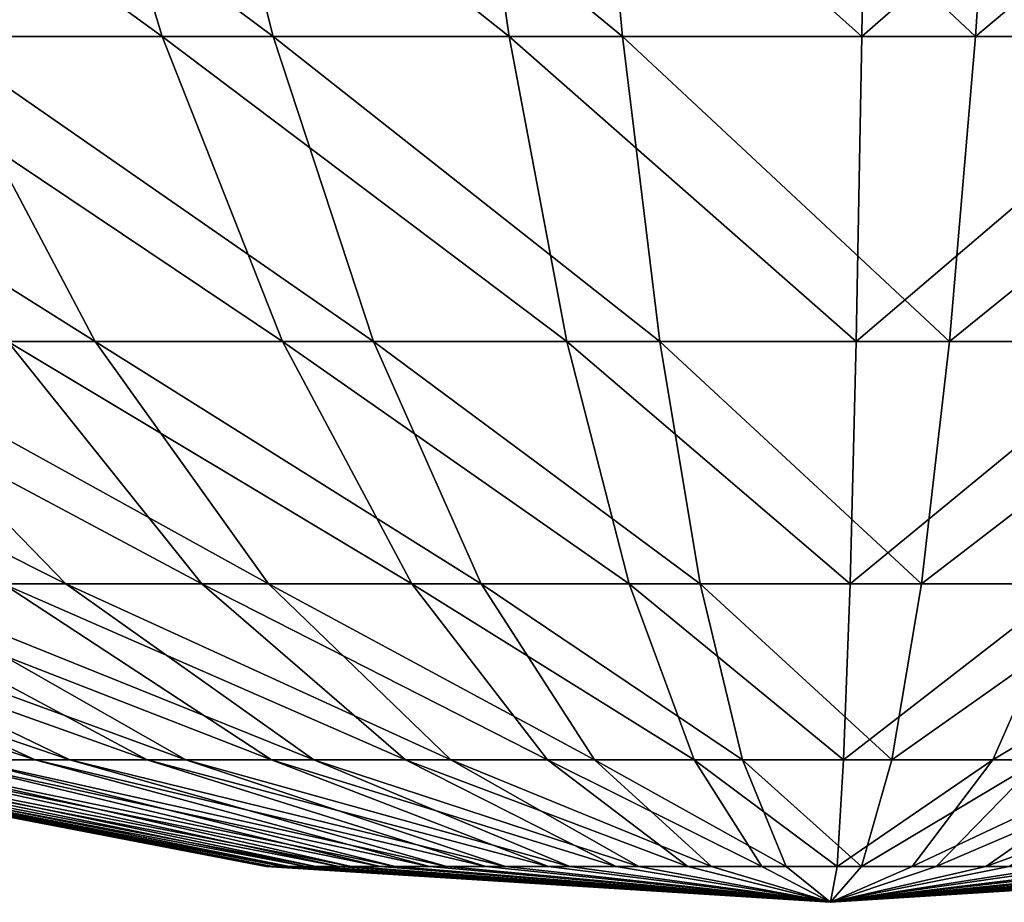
# Model space of a CAD drawing. Header units: millimetres. Extents: x -45 to 45, y -155 to 0.
# Tile 227 of 256: x -26.258 to -25.376, y -43 to -42.21. Entities that reach past the tile are written whole.
import ezdxf

# ---------------------------------------------------------------- set-up
doc = ezdxf.new("R2010")
doc.units = ezdxf.units.MM
doc.header["$LTSCALE"] = 25.4
doc.layers.get('0').update_dxf_attribs({"true_color": 0xff5454})

# ---------------------------------------------------------------- blocks, each defined once
blk = doc.blocks.new('MEKONG-4418.STL#1')
at = {"color": 250, "true_color": 0x262626}
mesh = blk.add_polyface(dxfattribs=at)
corners = [(-26.12995, -42.22489, 2.28917), (-26.57702, -41.90027, 2.54818), (-26.42973, -42.22489, 2.18904), (-26.22805, -41.90027, 2.66474)]
mesh.append_faces([[corners[k] for k in face] for face in [(0, 1, 2), (1, 0, 3)]], dxfattribs={"vtx0": -1, "color": 250})
mesh = blk.add_polyface(dxfattribs=at)
corners = [(-26.03066, -42.22489, -2.31283), (-26.46615, -41.90027, -2.59088), (-26.11249, -41.90027, -2.69228), (-26.33449, -42.22489, -2.22572)]
mesh.append_faces([[corners[k] for k in face] for face in [(0, 1, 2), (1, 0, 3)]], dxfattribs={"vtx0": -1, "color": 250})
mesh = blk.add_polyface(dxfattribs=at)
corners = [(-25.81949, -42.22489, 2.34845), (-26.22805, -41.90027, 2.66474), (-26.12995, -42.22489, 2.28917), (-25.86667, -41.90027, 2.73374)]
mesh.append_faces([[corners[k] for k in face] for face in [(0, 1, 2), (1, 0, 3)]], dxfattribs={"vtx0": -1, "color": 250})
mesh = blk.add_polyface(dxfattribs=at)
corners = [(-25.71795, -42.22489, -2.35867), (-26.11249, -41.90027, -2.69228), (-25.74846, -41.90027, -2.74564), (-26.03066, -42.22489, -2.31283)]
mesh.append_faces([[corners[k] for k in face] for face in [(0, 1, 2), (1, 0, 3)]], dxfattribs={"vtx0": -1, "color": 250})
mesh = blk.add_polyface(dxfattribs=at)
corners = [(-25.50391, -42.22489, 2.36582), (-25.86667, -41.90027, 2.73374), (-25.81949, -42.22489, 2.34845), (-25.49931, -41.90027, 2.75397)]
mesh.append_faces([[corners[k] for k in face] for face in [(0, 1, 2), (1, 0, 3)]], dxfattribs={"vtx0": -1, "color": 250})
mesh = blk.add_polyface(dxfattribs=at)
corners = [(-25.40191, -42.22489, -2.36241), (-25.74846, -41.90027, -2.74564), (-25.38057, -41.90027, -2.75), (-25.71795, -42.22489, -2.35867)]
mesh.append_faces([[corners[k] for k in face] for face in [(0, 1, 2), (1, 0, 3)]], dxfattribs={"vtx0": -1, "color": 250})
mesh = blk.add_polyface(dxfattribs=at)
corners = [(-25.13253, -41.90027, 2.72504), (-25.50391, -42.22489, 2.36582), (-25.18883, -42.22489, 2.34098), (-25.49931, -41.90027, 2.75397)]
mesh.append_faces([[corners[k] for k in face] for face in [(0, 1, 2), (1, 0, 3)]], dxfattribs={"vtx0": -1, "color": 250})
mesh = blk.add_polyface(dxfattribs=at)
corners = [(-25.01538, -41.90027, -2.70528), (-25.40191, -42.22489, -2.36241), (-25.38057, -41.90027, -2.75), (-25.08819, -42.22489, -2.324)]
mesh.append_faces([[corners[k] for k in face] for face in [(0, 1, 2), (1, 0, 3)]], dxfattribs={"vtx0": -1, "color": 250})
mesh = blk.add_polyface(dxfattribs=at)
corners = [(-26.18997, -42.49789, -1.82492), (-26.62399, -42.22489, -2.0989), (-26.33449, -42.22489, -2.22572), (-26.42733, -42.49789, -1.72093)]
mesh.append_faces([[corners[k] for k in face] for face in [(0, 1, 2), (1, 0, 3)]], dxfattribs={"vtx0": -1, "color": 250})
mesh = blk.add_polyface(dxfattribs=at)
corners = [(-26.02226, -42.49789, 1.87694), (-26.42973, -42.22489, 2.18904), (-26.26806, -42.49789, 1.79485), (-26.12995, -42.22489, 2.28917)]
mesh.append_faces([[corners[k] for k in face] for face in [(0, 1, 2), (1, 0, 3)]], dxfattribs={"vtx0": -1, "color": 250})
mesh = blk.add_polyface(dxfattribs=at)
corners = [(-25.94086, -42.49789, -1.89634), (-26.33449, -42.22489, -2.22572), (-26.03066, -42.22489, -2.31283), (-26.18997, -42.49789, -1.82492)]
mesh.append_faces([[corners[k] for k in face] for face in [(0, 1, 2), (1, 0, 3)]], dxfattribs={"vtx0": -1, "color": 250})
mesh = blk.add_polyface(dxfattribs=at)
corners = [(-25.76771, -42.49789, 1.92555), (-26.12995, -42.22489, 2.28917), (-26.02226, -42.49789, 1.87694), (-25.81949, -42.22489, 2.34845)]
mesh.append_faces([[corners[k] for k in face] for face in [(0, 1, 2), (1, 0, 3)]], dxfattribs={"vtx0": -1, "color": 250})
mesh = blk.add_polyface(dxfattribs=at)
corners = [(-25.68445, -42.49789, -1.93393), (-26.03066, -42.22489, -2.31283), (-25.71795, -42.22489, -2.35867), (-25.94086, -42.49789, -1.89634)]
mesh.append_faces([[corners[k] for k in face] for face in [(0, 1, 2), (1, 0, 3)]], dxfattribs={"vtx0": -1, "color": 250})
mesh = blk.add_polyface(dxfattribs=at)
corners = [(-25.50896, -42.49789, 1.93979), (-25.81949, -42.22489, 2.34845), (-25.76771, -42.49789, 1.92555), (-25.50391, -42.22489, 2.36582)]
mesh.append_faces([[corners[k] for k in face] for face in [(0, 1, 2), (1, 0, 3)]], dxfattribs={"vtx0": -1, "color": 250})
mesh = blk.add_polyface(dxfattribs=at)
corners = [(-25.42532, -42.49789, -1.937), (-25.71795, -42.22489, -2.35867), (-25.40191, -42.22489, -2.36241), (-25.68445, -42.49789, -1.93393)]
mesh.append_faces([[corners[k] for k in face] for face in [(0, 1, 2), (1, 0, 3)]], dxfattribs={"vtx0": -1, "color": 250})
mesh = blk.add_polyface(dxfattribs=at)
corners = [(-25.18883, -42.22489, 2.34098), (-25.50896, -42.49789, 1.93979), (-25.25062, -42.49789, 1.91942), (-25.50391, -42.22489, 2.36582)]
mesh.append_faces([[corners[k] for k in face] for face in [(0, 1, 2), (1, 0, 3)]], dxfattribs={"vtx0": -1, "color": 250})
mesh = blk.add_polyface(dxfattribs=at)
corners = [(-25.08819, -42.22489, -2.324), (-25.42532, -42.49789, -1.937), (-25.40191, -42.22489, -2.36241), (-25.1681, -42.49789, -1.9055)]
mesh.append_faces([[corners[k] for k in face] for face in [(0, 1, 2), (1, 0, 3)]], dxfattribs={"vtx0": -1, "color": 250})
mesh = blk.add_polyface(dxfattribs=at)
corners = [(-26.21634, -42.7149, -1.31541), (-26.64872, -42.49789, -1.58623), (-26.42733, -42.49789, -1.72093), (-26.38556, -42.7149, -1.21245)]
mesh.append_faces([[corners[k] for k in face] for face in [(0, 1, 2), (1, 0, 3)]], dxfattribs={"vtx0": -1, "color": 250})
mesh = blk.add_polyface(dxfattribs=at)
corners = [(-26.0946, -42.7149, 1.37191), (-26.50072, -42.49789, 1.68072), (-26.27244, -42.7149, 1.28467), (-26.26806, -42.49789, 1.79485)]
mesh.append_faces([[corners[k] for k in face] for face in [(0, 1, 2), (1, 0, 3)]], dxfattribs={"vtx0": -1, "color": 250})
mesh = blk.add_polyface(dxfattribs=at)
corners = [(-26.03491, -42.7149, -1.39489), (-26.42733, -42.49789, -1.72093), (-26.18997, -42.49789, -1.82492), (-26.21634, -42.7149, -1.31541)]
mesh.append_faces([[corners[k] for k in face] for face in [(0, 1, 2), (1, 0, 3)]], dxfattribs={"vtx0": -1, "color": 250})
mesh = blk.add_polyface(dxfattribs=at)
corners = [(-25.90672, -42.7149, 1.43466), (-26.26806, -42.49789, 1.79485), (-26.0946, -42.7149, 1.37191), (-26.02226, -42.49789, 1.87694)]
mesh.append_faces([[corners[k] for k in face] for face in [(0, 1, 2), (1, 0, 3)]], dxfattribs={"vtx0": -1, "color": 250})
mesh = blk.add_polyface(dxfattribs=at)
corners = [(-25.8445, -42.7149, -1.44949), (-26.18997, -42.49789, -1.82492), (-25.94086, -42.49789, -1.89634), (-26.03491, -42.7149, -1.39489)]
mesh.append_faces([[corners[k] for k in face] for face in [(0, 1, 2), (1, 0, 3)]], dxfattribs={"vtx0": -1, "color": 250})
mesh = blk.add_polyface(dxfattribs=at)
corners = [(-25.71216, -42.7149, 1.47181), (-26.02226, -42.49789, 1.87694), (-25.90672, -42.7149, 1.43466), (-25.76771, -42.49789, 1.92555)]
mesh.append_faces([[corners[k] for k in face] for face in [(0, 1, 2), (1, 0, 3)]], dxfattribs={"vtx0": -1, "color": 250})
mesh = blk.add_polyface(dxfattribs=at)
corners = [(-25.64852, -42.7149, -1.47821), (-25.94086, -42.49789, -1.89634), (-25.68445, -42.49789, -1.93393), (-25.8445, -42.7149, -1.44949)]
mesh.append_faces([[corners[k] for k in face] for face in [(0, 1, 2), (1, 0, 3)]], dxfattribs={"vtx0": -1, "color": 250})
mesh = blk.add_polyface(dxfattribs=at)
corners = [(-25.51438, -42.7149, 1.4827), (-25.76771, -42.49789, 1.92555), (-25.71216, -42.7149, 1.47181), (-25.50896, -42.49789, 1.93979)]
mesh.append_faces([[corners[k] for k in face] for face in [(0, 1, 2), (1, 0, 3)]], dxfattribs={"vtx0": -1, "color": 250})
mesh = blk.add_polyface(dxfattribs=at)
corners = [(-25.45045, -42.7149, -1.48056), (-25.68445, -42.49789, -1.93393), (-25.42532, -42.49789, -1.937), (-25.64852, -42.7149, -1.47821)]
mesh.append_faces([[corners[k] for k in face] for face in [(0, 1, 2), (1, 0, 3)]], dxfattribs={"vtx0": -1, "color": 250})
mesh = blk.add_polyface(dxfattribs=at)
corners = [(-25.25062, -42.49789, 1.91942), (-25.51438, -42.7149, 1.4827), (-25.31691, -42.7149, 1.46713), (-25.50896, -42.49789, 1.93979)]
mesh.append_faces([[corners[k] for k in face] for face in [(0, 1, 2), (1, 0, 3)]], dxfattribs={"vtx0": -1, "color": 250})
mesh = blk.add_polyface(dxfattribs=at)
corners = [(-25.1681, -42.49789, -1.9055), (-25.45045, -42.7149, -1.48056), (-25.42532, -42.49789, -1.937), (-25.25384, -42.7149, -1.45649)]
mesh.append_faces([[corners[k] for k in face] for face in [(0, 1, 2), (1, 0, 3)]], dxfattribs={"vtx0": -1, "color": 250})
mesh = blk.add_polyface(dxfattribs=at)
corners = [(-26.24385, -42.87244, 0.70502), (-26.7152, -42.7149, 0.89365), (-26.33147, -42.87244, 0.60384), (-26.58553, -42.7149, 1.04339)]
mesh.append_faces([[corners[k] for k in face] for face in [(0, 1, 2), (1, 0, 3)]], dxfattribs={"vtx0": -1, "color": 250})
mesh = blk.add_polyface(dxfattribs=at)
corners = [(-26.21279, -42.87244, -0.73506), (-26.67556, -42.7149, -0.94385), (-26.53955, -42.7149, -1.08786), (-26.30469, -42.87244, -0.63776)]
mesh.append_faces([[corners[k] for k in face] for face in [(0, 1, 2), (1, 0, 3)]], dxfattribs={"vtx0": -1, "color": 250})
mesh = blk.add_polyface(dxfattribs=at)
corners = [(-26.14353, -42.87244, 0.79362), (-26.58553, -42.7149, 1.04339), (-26.24385, -42.87244, 0.70502), (-26.43706, -42.7149, 1.17451)]
mesh.append_faces([[corners[k] for k in face] for face in [(0, 1, 2), (1, 0, 3)]], dxfattribs={"vtx0": -1, "color": 250})
mesh = blk.add_polyface(dxfattribs=at)
corners = [(-26.10874, -42.87244, -0.81925), (-26.53955, -42.7149, -1.08786), (-26.38556, -42.7149, -1.21245), (-26.21279, -42.87244, -0.73506)]
mesh.append_faces([[corners[k] for k in face] for face in [(0, 1, 2), (1, 0, 3)]], dxfattribs={"vtx0": -1, "color": 250})
mesh = blk.add_polyface(dxfattribs=at)
corners = [(-26.0323, -42.87244, 0.86805), (-26.43706, -42.7149, 1.17451), (-26.14353, -42.87244, 0.79362), (-26.27244, -42.7149, 1.28467)]
mesh.append_faces([[corners[k] for k in face] for face in [(0, 1, 2), (1, 0, 3)]], dxfattribs={"vtx0": -1, "color": 250})
mesh = blk.add_polyface(dxfattribs=at)
corners = [(-25.99439, -42.87244, -0.88882), (-26.38556, -42.7149, -1.21245), (-26.21634, -42.7149, -1.31541), (-26.10874, -42.87244, -0.81925)]
mesh.append_faces([[corners[k] for k in face] for face in [(0, 1, 2), (1, 0, 3)]], dxfattribs={"vtx0": -1, "color": 250})
mesh = blk.add_polyface(dxfattribs=at)
corners = [(-25.91213, -42.87244, 0.92699), (-26.27244, -42.7149, 1.28467), (-26.0323, -42.87244, 0.86805), (-26.0946, -42.7149, 1.37191)]
mesh.append_faces([[corners[k] for k in face] for face in [(0, 1, 2), (1, 0, 3)]], dxfattribs={"vtx0": -1, "color": 250})
mesh = blk.add_polyface(dxfattribs=at)
corners = [(-25.8718, -42.87244, -0.94253), (-26.21634, -42.7149, -1.31541), (-26.03491, -42.7149, -1.39489), (-25.99439, -42.87244, -0.88882)]
mesh.append_faces([[corners[k] for k in face] for face in [(0, 1, 2), (1, 0, 3)]], dxfattribs={"vtx0": -1, "color": 250})
mesh = blk.add_polyface(dxfattribs=at)
corners = [(-25.78518, -42.87244, 0.9694), (-26.0946, -42.7149, 1.37191), (-25.91213, -42.87244, 0.92699), (-25.90672, -42.7149, 1.43466)]
mesh.append_faces([[corners[k] for k in face] for face in [(0, 1, 2), (1, 0, 3)]], dxfattribs={"vtx0": -1, "color": 250})
mesh = blk.add_polyface(dxfattribs=at)
corners = [(-25.74314, -42.87244, -0.97942), (-26.03491, -42.7149, -1.39489), (-25.8445, -42.7149, -1.44949), (-25.8718, -42.87244, -0.94253)]
mesh.append_faces([[corners[k] for k in face] for face in [(0, 1, 2), (1, 0, 3)]], dxfattribs={"vtx0": -1, "color": 250})
mesh = blk.add_polyface(dxfattribs=at)
corners = [(-25.65372, -42.87244, 0.9945), (-25.90672, -42.7149, 1.43466), (-25.78518, -42.87244, 0.9694), (-25.71216, -42.7149, 1.47181)]
mesh.append_faces([[corners[k] for k in face] for face in [(0, 1, 2), (1, 0, 3)]], dxfattribs={"vtx0": -1, "color": 250})
mesh = blk.add_polyface(dxfattribs=at)
corners = [(-25.61071, -42.87244, -0.99883), (-25.8445, -42.7149, -1.44949), (-25.64852, -42.7149, -1.47821), (-25.74314, -42.87244, -0.97942)]
mesh.append_faces([[corners[k] for k in face] for face in [(0, 1, 2), (1, 0, 3)]], dxfattribs={"vtx0": -1, "color": 250})
mesh = blk.add_polyface(dxfattribs=at)
corners = [(-25.52007, -42.87244, 1.00186), (-25.71216, -42.7149, 1.47181), (-25.65372, -42.87244, 0.9945), (-25.51438, -42.7149, 1.4827)]
mesh.append_faces([[corners[k] for k in face] for face in [(0, 1, 2), (1, 0, 3)]], dxfattribs={"vtx0": -1, "color": 250})
mesh = blk.add_polyface(dxfattribs=at)
corners = [(-25.47688, -42.87244, -1.00041), (-25.64852, -42.7149, -1.47821), (-25.45045, -42.7149, -1.48056), (-25.61071, -42.87244, -0.99883)]
mesh.append_faces([[corners[k] for k in face] for face in [(0, 1, 2), (1, 0, 3)]], dxfattribs={"vtx0": -1, "color": 250})
mesh = blk.add_polyface(dxfattribs=at)
corners = [(-25.31691, -42.7149, 1.46713), (-25.52007, -42.87244, 1.00186), (-25.38665, -42.87244, 0.99134), (-25.51438, -42.7149, 1.4827)]
mesh.append_faces([[corners[k] for k in face] for face in [(0, 1, 2), (1, 0, 3)]], dxfattribs={"vtx0": -1, "color": 250})
mesh = blk.add_polyface(dxfattribs=at)
corners = [(-25.25384, -42.7149, -1.45649), (-25.47688, -42.87244, -1.00041), (-25.45045, -42.7149, -1.48056), (-25.34403, -42.87244, -0.98415)]
mesh.append_faces([[corners[k] for k in face] for face in [(0, 1, 2), (1, 0, 3)]], dxfattribs={"vtx0": -1, "color": 250})
mesh = blk.add_polyface(dxfattribs=at)
corners = [(-25.12328, -42.7149, 1.42537), (-25.38665, -42.87244, 0.99134), (-25.25581, -42.87244, 0.96312), (-25.31691, -42.7149, 1.46713)]
mesh.append_faces([[corners[k] for k in face] for face in [(0, 1, 2), (1, 0, 3)]], dxfattribs={"vtx0": -1, "color": 250})
mesh = blk.add_polyface(dxfattribs=at)
corners = [(-26.03088, -42.96798, -0.07809), (-26.53364, -42.87244, -0.02161), (-26.52183, -42.87244, -0.15493), (-26.03684, -42.96798, -0.01089)]
mesh.append_faces([[corners[k] for k in face] for face in [(0, 1, 2), (1, 0, 3)]], dxfattribs={"vtx0": -1, "color": 250})
mesh = blk.add_polyface(dxfattribs=at)
corners = [(-26.03684, -42.96798, -0.01089), (-26.52759, -42.87244, 0.1121), (-26.53364, -42.87244, -0.02161), (-26.03379, -42.96798, 0.0565)]
mesh.append_faces([[corners[k] for k in face] for face in [(0, 1, 2), (1, 0, 3)]], dxfattribs={"vtx0": -1, "color": 250})
mesh = blk.add_polyface(dxfattribs=at)
corners = [(-26.02178, -42.96798, 0.12288), (-26.52759, -42.87244, 0.1121), (-26.03379, -42.96798, 0.0565), (-26.50376, -42.87244, 0.2438)]
mesh.append_faces([[corners[k] for k in face] for face in [(0, 1, 2), (1, 0, 3)]], dxfattribs={"vtx0": -1, "color": 250})
mesh = blk.add_polyface(dxfattribs=at)
corners = [(-26.01602, -42.96798, -0.14389), (-26.52183, -42.87244, -0.15493), (-26.49234, -42.87244, -0.28549), (-26.03088, -42.96798, -0.07809)]
mesh.append_faces([[corners[k] for k in face] for face in [(0, 1, 2), (1, 0, 3)]], dxfattribs={"vtx0": -1, "color": 250})
mesh = blk.add_polyface(dxfattribs=at)
corners = [(-26.00103, -42.96798, 0.18708), (-26.50376, -42.87244, 0.2438), (-26.02178, -42.96798, 0.12288), (-26.46259, -42.87244, 0.37116)]
mesh.append_faces([[corners[k] for k in face] for face in [(0, 1, 2), (1, 0, 3)]], dxfattribs={"vtx0": -1, "color": 250})
mesh = blk.add_polyface(dxfattribs=at)
corners = [(-25.99252, -42.96798, -0.20713), (-26.49234, -42.87244, -0.28549), (-26.44572, -42.87244, -0.41095), (-26.01602, -42.96798, -0.14389)]
mesh.append_faces([[corners[k] for k in face] for face in [(0, 1, 2), (1, 0, 3)]], dxfattribs={"vtx0": -1, "color": 250})
mesh = blk.add_polyface(dxfattribs=at)
corners = [(-25.97191, -42.96798, 0.24793), (-26.46259, -42.87244, 0.37116), (-26.00103, -42.96798, 0.18708), (-26.40482, -42.87244, 0.49189)]
mesh.append_faces([[corners[k] for k in face] for face in [(0, 1, 2), (1, 0, 3)]], dxfattribs={"vtx0": -1, "color": 250})
mesh = blk.add_polyface(dxfattribs=at)
corners = [(-25.96081, -42.96798, -0.26667), (-26.44572, -42.87244, -0.41095), (-26.3828, -42.87244, -0.52907), (-25.99252, -42.96798, -0.20713)]
mesh.append_faces([[corners[k] for k in face] for face in [(0, 1, 2), (1, 0, 3)]], dxfattribs={"vtx0": -1, "color": 250})
mesh = blk.add_polyface(dxfattribs=at)
corners = [(-25.93494, -42.96798, 0.30436), (-26.40482, -42.87244, 0.49189), (-25.97191, -42.96798, 0.24793), (-26.33147, -42.87244, 0.60384)]
mesh.append_faces([[corners[k] for k in face] for face in [(0, 1, 2), (1, 0, 3)]], dxfattribs={"vtx0": -1, "color": 250})
mesh = blk.add_polyface(dxfattribs=at)
corners = [(-25.92144, -42.96798, -0.32145), (-26.3828, -42.87244, -0.52907), (-26.30469, -42.87244, -0.63776), (-25.96081, -42.96798, -0.26667)]
mesh.append_faces([[corners[k] for k in face] for face in [(0, 1, 2), (1, 0, 3)]], dxfattribs={"vtx0": -1, "color": 250})
mesh = blk.add_polyface(dxfattribs=at)
corners = [(-25.89077, -42.96798, 0.35535), (-26.33147, -42.87244, 0.60384), (-25.93494, -42.96798, 0.30436), (-26.24385, -42.87244, 0.70502)]
mesh.append_faces([[corners[k] for k in face] for face in [(0, 1, 2), (1, 0, 3)]], dxfattribs={"vtx0": -1, "color": 250})
mesh = blk.add_polyface(dxfattribs=at)
corners = [(-25.87511, -42.96798, -0.3705), (-26.30469, -42.87244, -0.63776), (-26.21279, -42.87244, -0.73506), (-25.92144, -42.96798, -0.32145)]
mesh.append_faces([[corners[k] for k in face] for face in [(0, 1, 2), (1, 0, 3)]], dxfattribs={"vtx0": -1, "color": 250})
mesh = blk.add_polyface(dxfattribs=at)
corners = [(-25.84021, -42.96798, 0.40001), (-26.24385, -42.87244, 0.70502), (-25.89077, -42.96798, 0.35535), (-26.14353, -42.87244, 0.79362)]
mesh.append_faces([[corners[k] for k in face] for face in [(0, 1, 2), (1, 0, 3)]], dxfattribs={"vtx0": -1, "color": 250})
mesh = blk.add_polyface(dxfattribs=at)
corners = [(-25.82267, -42.96798, -0.41293), (-26.21279, -42.87244, -0.73506), (-26.10874, -42.87244, -0.81925), (-25.87511, -42.96798, -0.3705)]
mesh.append_faces([[corners[k] for k in face] for face in [(0, 1, 2), (1, 0, 3)]], dxfattribs={"vtx0": -1, "color": 250})
mesh = blk.add_polyface(dxfattribs=at)
corners = [(-25.78414, -42.96798, 0.43753), (-26.14353, -42.87244, 0.79362), (-25.84021, -42.96798, 0.40001), (-26.0323, -42.87244, 0.86805)]
mesh.append_faces([[corners[k] for k in face] for face in [(0, 1, 2), (1, 0, 3)]], dxfattribs={"vtx0": -1, "color": 250})
mesh = blk.add_polyface(dxfattribs=at)
corners = [(-25.76504, -42.96798, -0.448), (-26.10874, -42.87244, -0.81925), (-25.99439, -42.87244, -0.88882), (-25.82267, -42.96798, -0.41293)]
mesh.append_faces([[corners[k] for k in face] for face in [(0, 1, 2), (1, 0, 3)]], dxfattribs={"vtx0": -1, "color": 250})
mesh = blk.add_polyface(dxfattribs=at)
corners = [(-25.72358, -42.96798, 0.46724), (-26.0323, -42.87244, 0.86805), (-25.78414, -42.96798, 0.43753), (-25.91213, -42.87244, 0.92699)]
mesh.append_faces([[corners[k] for k in face] for face in [(0, 1, 2), (1, 0, 3)]], dxfattribs={"vtx0": -1, "color": 250})
mesh = blk.add_polyface(dxfattribs=at)
corners = [(-25.70325, -42.96798, -0.47507), (-25.99439, -42.87244, -0.88882), (-25.8718, -42.87244, -0.94253), (-25.76504, -42.96798, -0.448)]
mesh.append_faces([[corners[k] for k in face] for face in [(0, 1, 2), (1, 0, 3)]], dxfattribs={"vtx0": -1, "color": 250})
mesh = blk.add_polyface(dxfattribs=at)
corners = [(-25.65959, -42.96798, 0.48861), (-25.91213, -42.87244, 0.92699), (-25.72358, -42.96798, 0.46724), (-25.78518, -42.87244, 0.9694)]
mesh.append_faces([[corners[k] for k in face] for face in [(0, 1, 2), (1, 0, 3)]], dxfattribs={"vtx0": -1, "color": 250})
mesh = blk.add_polyface(dxfattribs=at)
corners = [(-25.6384, -42.96798, -0.49366), (-25.8718, -42.87244, -0.94253), (-25.74314, -42.87244, -0.97942), (-25.70325, -42.96798, -0.47507)]
mesh.append_faces([[corners[k] for k in face] for face in [(0, 1, 2), (1, 0, 3)]], dxfattribs={"vtx0": -1, "color": 250})
mesh = blk.add_polyface(dxfattribs=at)
corners = [(-25.59332, -42.96798, 0.50126), (-25.78518, -42.87244, 0.9694), (-25.65959, -42.96798, 0.48861), (-25.65372, -42.87244, 0.9945)]
mesh.append_faces([[corners[k] for k in face] for face in [(0, 1, 2), (1, 0, 3)]], dxfattribs={"vtx0": -1, "color": 250})
mesh = blk.add_polyface(dxfattribs=at)
corners = [(-25.57165, -42.96798, -0.50344), (-25.74314, -42.87244, -0.97942), (-25.61071, -42.87244, -0.99883), (-25.6384, -42.96798, -0.49366)]
mesh.append_faces([[corners[k] for k in face] for face in [(0, 1, 2), (1, 0, 3)]], dxfattribs={"vtx0": -1, "color": 250})
mesh = blk.add_polyface(dxfattribs=at)
corners = [(-25.52596, -42.96798, 0.50497), (-25.65372, -42.87244, 0.9945), (-25.59332, -42.96798, 0.50126), (-25.52007, -42.87244, 1.00186)]
mesh.append_faces([[corners[k] for k in face] for face in [(0, 1, 2), (1, 0, 3)]], dxfattribs={"vtx0": -1, "color": 250})
mesh = blk.add_polyface(dxfattribs=at)
corners = [(-25.50419, -42.96798, -0.50424), (-25.61071, -42.87244, -0.99883), (-25.47688, -42.87244, -1.00041), (-25.57165, -42.96798, -0.50344)]
mesh.append_faces([[corners[k] for k in face] for face in [(0, 1, 2), (1, 0, 3)]], dxfattribs={"vtx0": -1, "color": 250})
mesh = blk.add_polyface(dxfattribs=at)
corners = [(-25.38665, -42.87244, 0.99134), (-25.52596, -42.96798, 0.50497), (-25.45871, -42.96798, 0.49967), (-25.52007, -42.87244, 1.00186)]
mesh.append_faces([[corners[k] for k in face] for face in [(0, 1, 2), (1, 0, 3)]], dxfattribs={"vtx0": -1, "color": 250})
mesh = blk.add_polyface(dxfattribs=at)
corners = [(-25.34403, -42.87244, -0.98415), (-25.50419, -42.96798, -0.50424), (-25.47688, -42.87244, -1.00041), (-25.43723, -42.96798, -0.49605)]
mesh.append_faces([[corners[k] for k in face] for face in [(0, 1, 2), (1, 0, 3)]], dxfattribs={"vtx0": -1, "color": 250})
mesh = blk.add_polyface(dxfattribs=at)
corners = [(-25.25581, -42.87244, 0.96312), (-25.45871, -42.96798, 0.49967), (-25.39277, -42.96798, 0.48545), (-25.38665, -42.87244, 0.99134)]
mesh.append_faces([[corners[k] for k in face] for face in [(0, 1, 2), (1, 0, 3)]], dxfattribs={"vtx0": -1, "color": 250})
mesh = blk.add_polyface(dxfattribs=at)
corners = [(-25.21453, -42.87244, -0.95032), (-25.43723, -42.96798, -0.49605), (-25.34403, -42.87244, -0.98415), (-25.37196, -42.96798, -0.47899)]
mesh.append_faces([[corners[k] for k in face] for face in [(0, 1, 2), (1, 0, 3)]], dxfattribs={"vtx0": -1, "color": 250})
mesh = blk.add_polyface(dxfattribs=at)
corners = [(-25.1299, -42.87244, 0.91772), (-25.39277, -42.96798, 0.48545), (-25.3293, -42.96798, 0.46257), (-25.25581, -42.87244, 0.96312)]
mesh.append_faces([[corners[k] for k in face] for face in [(0, 1, 2), (1, 0, 3)]], dxfattribs={"vtx0": -1, "color": 250})
mesh = blk.add_polyface(dxfattribs=at)
corners = [(-25.53195, -43), (-26.03684, -42.96798, -0.01089), (-26.03088, -42.96798, -0.07809)]
mesh.append_faces([[corners[k] for k in face] for face in [(0, 1, 2)]], dxfattribs={"color": 250})
mesh = blk.add_polyface(dxfattribs=at)
corners = [(-26.03379, -42.96798, 0.0565), (-26.03684, -42.96798, -0.01089), (-25.53195, -43)]
mesh.append_faces([[corners[k] for k in face] for face in [(0, 1, 2)]], dxfattribs={"color": 250})
mesh = blk.add_polyface(dxfattribs=at)
corners = [(-26.02178, -42.96798, 0.12288), (-26.03379, -42.96798, 0.0565), (-25.53195, -43)]
mesh.append_faces([[corners[k] for k in face] for face in [(0, 1, 2)]], dxfattribs={"color": 250})
mesh = blk.add_polyface(dxfattribs=at)
corners = [(-25.53195, -43), (-26.03088, -42.96798, -0.07809), (-26.01602, -42.96798, -0.14389)]
mesh.append_faces([[corners[k] for k in face] for face in [(0, 1, 2)]], dxfattribs={"color": 250})
mesh = blk.add_polyface(dxfattribs=at)
corners = [(-26.00103, -42.96798, 0.18708), (-26.02178, -42.96798, 0.12288), (-25.53195, -43)]
mesh.append_faces([[corners[k] for k in face] for face in [(0, 1, 2)]], dxfattribs={"color": 250})
mesh = blk.add_polyface(dxfattribs=at)
corners = [(-25.53195, -43), (-26.01602, -42.96798, -0.14389), (-25.99252, -42.96798, -0.20713)]
mesh.append_faces([[corners[k] for k in face] for face in [(0, 1, 2)]], dxfattribs={"color": 250})
mesh = blk.add_polyface(dxfattribs=at)
corners = [(-25.97191, -42.96798, 0.24793), (-26.00103, -42.96798, 0.18708), (-25.53195, -43)]
mesh.append_faces([[corners[k] for k in face] for face in [(0, 1, 2)]], dxfattribs={"color": 250})
mesh = blk.add_polyface(dxfattribs=at)
corners = [(-25.53195, -43), (-25.99252, -42.96798, -0.20713), (-25.96081, -42.96798, -0.26667)]
mesh.append_faces([[corners[k] for k in face] for face in [(0, 1, 2)]], dxfattribs={"color": 250})
mesh = blk.add_polyface(dxfattribs=at)
corners = [(-25.93494, -42.96798, 0.30436), (-25.97191, -42.96798, 0.24793), (-25.53195, -43)]
mesh.append_faces([[corners[k] for k in face] for face in [(0, 1, 2)]], dxfattribs={"color": 250})
mesh = blk.add_polyface(dxfattribs=at)
corners = [(-25.53195, -43), (-25.96081, -42.96798, -0.26667), (-25.92144, -42.96798, -0.32145)]
mesh.append_faces([[corners[k] for k in face] for face in [(0, 1, 2)]], dxfattribs={"color": 250})
mesh = blk.add_polyface(dxfattribs=at)
corners = [(-25.89077, -42.96798, 0.35535), (-25.93494, -42.96798, 0.30436), (-25.53195, -43)]
mesh.append_faces([[corners[k] for k in face] for face in [(0, 1, 2)]], dxfattribs={"color": 250})
mesh = blk.add_polyface(dxfattribs=at)
corners = [(-25.53195, -43), (-25.92144, -42.96798, -0.32145), (-25.87511, -42.96798, -0.3705)]
mesh.append_faces([[corners[k] for k in face] for face in [(0, 1, 2)]], dxfattribs={"color": 250})
mesh = blk.add_polyface(dxfattribs=at)
corners = [(-25.84021, -42.96798, 0.40001), (-25.89077, -42.96798, 0.35535), (-25.53195, -43)]
mesh.append_faces([[corners[k] for k in face] for face in [(0, 1, 2)]], dxfattribs={"color": 250})
mesh = blk.add_polyface(dxfattribs=at)
corners = [(-25.53195, -43), (-25.87511, -42.96798, -0.3705), (-25.82267, -42.96798, -0.41293)]
mesh.append_faces([[corners[k] for k in face] for face in [(0, 1, 2)]], dxfattribs={"color": 250})
mesh = blk.add_polyface(dxfattribs=at)
corners = [(-25.78414, -42.96798, 0.43753), (-25.84021, -42.96798, 0.40001), (-25.53195, -43)]
mesh.append_faces([[corners[k] for k in face] for face in [(0, 1, 2)]], dxfattribs={"color": 250})
mesh = blk.add_polyface(dxfattribs=at)
corners = [(-25.53195, -43), (-25.82267, -42.96798, -0.41293), (-25.76504, -42.96798, -0.448)]
mesh.append_faces([[corners[k] for k in face] for face in [(0, 1, 2)]], dxfattribs={"color": 250})
mesh = blk.add_polyface(dxfattribs=at)
corners = [(-25.72358, -42.96798, 0.46724), (-25.78414, -42.96798, 0.43753), (-25.53195, -43)]
mesh.append_faces([[corners[k] for k in face] for face in [(0, 1, 2)]], dxfattribs={"color": 250})
mesh = blk.add_polyface(dxfattribs=at)
corners = [(-25.53195, -43), (-25.76504, -42.96798, -0.448), (-25.70325, -42.96798, -0.47507)]
mesh.append_faces([[corners[k] for k in face] for face in [(0, 1, 2)]], dxfattribs={"color": 250})
mesh = blk.add_polyface(dxfattribs=at)
corners = [(-25.65959, -42.96798, 0.48861), (-25.72358, -42.96798, 0.46724), (-25.53195, -43)]
mesh.append_faces([[corners[k] for k in face] for face in [(0, 1, 2)]], dxfattribs={"color": 250})
mesh = blk.add_polyface(dxfattribs=at)
corners = [(-25.53195, -43), (-25.70325, -42.96798, -0.47507), (-25.6384, -42.96798, -0.49366)]
mesh.append_faces([[corners[k] for k in face] for face in [(0, 1, 2)]], dxfattribs={"color": 250})
mesh = blk.add_polyface(dxfattribs=at)
corners = [(-25.59332, -42.96798, 0.50126), (-25.65959, -42.96798, 0.48861), (-25.53195, -43)]
mesh.append_faces([[corners[k] for k in face] for face in [(0, 1, 2)]], dxfattribs={"color": 250})
mesh = blk.add_polyface(dxfattribs=at)
corners = [(-25.53195, -43), (-25.6384, -42.96798, -0.49366), (-25.57165, -42.96798, -0.50344)]
mesh.append_faces([[corners[k] for k in face] for face in [(0, 1, 2)]], dxfattribs={"color": 250})
mesh = blk.add_polyface(dxfattribs=at)
corners = [(-25.52596, -42.96798, 0.50497), (-25.59332, -42.96798, 0.50126), (-25.53195, -43)]
mesh.append_faces([[corners[k] for k in face] for face in [(0, 1, 2)]], dxfattribs={"color": 250})
mesh = blk.add_polyface(dxfattribs=at)
corners = [(-25.53195, -43), (-25.57165, -42.96798, -0.50344), (-25.50419, -42.96798, -0.50424)]
mesh.append_faces([[corners[k] for k in face] for face in [(0, 1, 2)]], dxfattribs={"color": 250})
mesh = blk.add_polyface(dxfattribs=at)
corners = [(-25.53195, -43), (-25.50419, -42.96798, -0.50424), (-25.43723, -42.96798, -0.49605)]
mesh.append_faces([[corners[k] for k in face] for face in [(0, 1, 2)]], dxfattribs={"color": 250})
mesh = blk.add_polyface(dxfattribs=at)
corners = [(-25.53195, -43), (-25.30954, -42.96798, -0.4534), (-25.2511, -42.96798, -0.41971)]
mesh.append_faces([[corners[k] for k in face] for face in [(0, 1, 2)]], dxfattribs={"color": 250})
mesh = blk.add_polyface(dxfattribs=at)
corners = [(-25.53195, -43), (-25.37196, -42.96798, -0.47899), (-25.30954, -42.96798, -0.4534)]
mesh.append_faces([[corners[k] for k in face] for face in [(0, 1, 2)]], dxfattribs={"color": 250})
mesh = blk.add_polyface(dxfattribs=at)
corners = [(-25.53195, -43), (-25.43723, -42.96798, -0.49605), (-25.37196, -42.96798, -0.47899)]
mesh.append_faces([[corners[k] for k in face] for face in [(0, 1, 2)]], dxfattribs={"color": 250})
mesh = blk.add_polyface(dxfattribs=at)
corners = [(-25.53195, -43), (-25.15019, -42.96798, -0.33059), (-25.10953, -42.96798, -0.27676)]
mesh.append_faces([[corners[k] for k in face] for face in [(0, 1, 2)]], dxfattribs={"color": 250})
mesh = blk.add_polyface(dxfattribs=at)
corners = [(-25.53195, -43), (-25.19766, -42.96798, -0.37853), (-25.15019, -42.96798, -0.33059)]
mesh.append_faces([[corners[k] for k in face] for face in [(0, 1, 2)]], dxfattribs={"color": 250})
mesh = blk.add_polyface(dxfattribs=at)
corners = [(-25.53195, -43), (-25.2511, -42.96798, -0.41971), (-25.19766, -42.96798, -0.37853)]
mesh.append_faces([[corners[k] for k in face] for face in [(0, 1, 2)]], dxfattribs={"color": 250})
mesh = blk.add_polyface(dxfattribs=at)
corners = [(-25.53195, -43), (-25.05142, -42.96798, -0.15533), (-25.03501, -42.96798, -0.08989)]
mesh.append_faces([[corners[k] for k in face] for face in [(0, 1, 2)]], dxfattribs={"color": 250})
mesh = blk.add_polyface(dxfattribs=at)
corners = [(-25.53195, -43), (-25.07641, -42.96798, -0.21799), (-25.05142, -42.96798, -0.15533)]
mesh.append_faces([[corners[k] for k in face] for face in [(0, 1, 2)]], dxfattribs={"color": 250})
mesh = blk.add_polyface(dxfattribs=at)
corners = [(-25.53195, -43), (-25.10953, -42.96798, -0.27676), (-25.07641, -42.96798, -0.21799)]
mesh.append_faces([[corners[k] for k in face] for face in [(0, 1, 2)]], dxfattribs={"color": 250})
mesh = blk.add_polyface(dxfattribs=at)
corners = [(-25.03935, -42.96798, 0.11124), (-25.53195, -43), (-25.02891, -42.96798, 0.04459)]
mesh.append_faces([[corners[k] for k in face] for face in [(0, 1, 2)]], dxfattribs={"color": 250})
mesh = blk.add_polyface(dxfattribs=at)
corners = [(-25.02891, -42.96798, 0.04459), (-25.53195, -43), (-25.02746, -42.96798, -0.02286)]
mesh.append_faces([[corners[k] for k in face] for face in [(0, 1, 2)]], dxfattribs={"color": 250})
mesh = blk.add_polyface(dxfattribs=at)
corners = [(-25.53195, -43), (-25.03501, -42.96798, -0.08989), (-25.02746, -42.96798, -0.02286)]
mesh.append_faces([[corners[k] for k in face] for face in [(0, 1, 2)]], dxfattribs={"color": 250})
mesh = blk.add_polyface(dxfattribs=at)
corners = [(-25.12186, -42.96798, 0.29472), (-25.53195, -43), (-25.08624, -42.96798, 0.23743)]
mesh.append_faces([[corners[k] for k in face] for face in [(0, 1, 2)]], dxfattribs={"color": 250})
mesh = blk.add_polyface(dxfattribs=at)
corners = [(-25.08624, -42.96798, 0.23743), (-25.53195, -43), (-25.05857, -42.96798, 0.17591)]
mesh.append_faces([[corners[k] for k in face] for face in [(0, 1, 2)]], dxfattribs={"color": 250})
mesh = blk.add_polyface(dxfattribs=at)
corners = [(-25.05857, -42.96798, 0.17591), (-25.53195, -43), (-25.03935, -42.96798, 0.11124)]
mesh.append_faces([[corners[k] for k in face] for face in [(0, 1, 2)]], dxfattribs={"color": 250})
mesh = blk.add_polyface(dxfattribs=at)
corners = [(-25.26946, -42.96798, 0.43143), (-25.53195, -43), (-25.2143, -42.96798, 0.39259)]
mesh.append_faces([[corners[k] for k in face] for face in [(0, 1, 2)]], dxfattribs={"color": 250})
mesh = blk.add_polyface(dxfattribs=at)
corners = [(-25.2143, -42.96798, 0.39259), (-25.53195, -43), (-25.1648, -42.96798, 0.34675)]
mesh.append_faces([[corners[k] for k in face] for face in [(0, 1, 2)]], dxfattribs={"color": 250})
mesh = blk.add_polyface(dxfattribs=at)
corners = [(-25.1648, -42.96798, 0.34675), (-25.53195, -43), (-25.12186, -42.96798, 0.29472)]
mesh.append_faces([[corners[k] for k in face] for face in [(0, 1, 2)]], dxfattribs={"color": 250})
mesh = blk.add_polyface(dxfattribs=at)
corners = [(-25.45871, -42.96798, 0.49967), (-25.53195, -43), (-25.39277, -42.96798, 0.48545)]
mesh.append_faces([[corners[k] for k in face] for face in [(0, 1, 2)]], dxfattribs={"color": 250})
mesh = blk.add_polyface(dxfattribs=at)
corners = [(-25.39277, -42.96798, 0.48545), (-25.53195, -43), (-25.3293, -42.96798, 0.46257)]
mesh.append_faces([[corners[k] for k in face] for face in [(0, 1, 2)]], dxfattribs={"color": 250})
mesh = blk.add_polyface(dxfattribs=at)
corners = [(-25.3293, -42.96798, 0.46257), (-25.53195, -43), (-25.26946, -42.96798, 0.43143)]
mesh.append_faces([[corners[k] for k in face] for face in [(0, 1, 2)]], dxfattribs={"color": 250})
mesh = blk.add_polyface(dxfattribs=at)
corners = [(-25.52596, -42.96798, 0.50497), (-25.53195, -43), (-25.45871, -42.96798, 0.49967)]
mesh.append_faces([[corners[k] for k in face] for face in [(0, 1, 2)]], dxfattribs={"color": 250})

msp = doc.modelspace()

# ---------------------------------------------------------------- block references
at = {"color": 0}
msp.add_blockref('MEKONG-4418.STL#1', (0, 0), dxfattribs=at)

doc.saveas('drawing.dxf')
